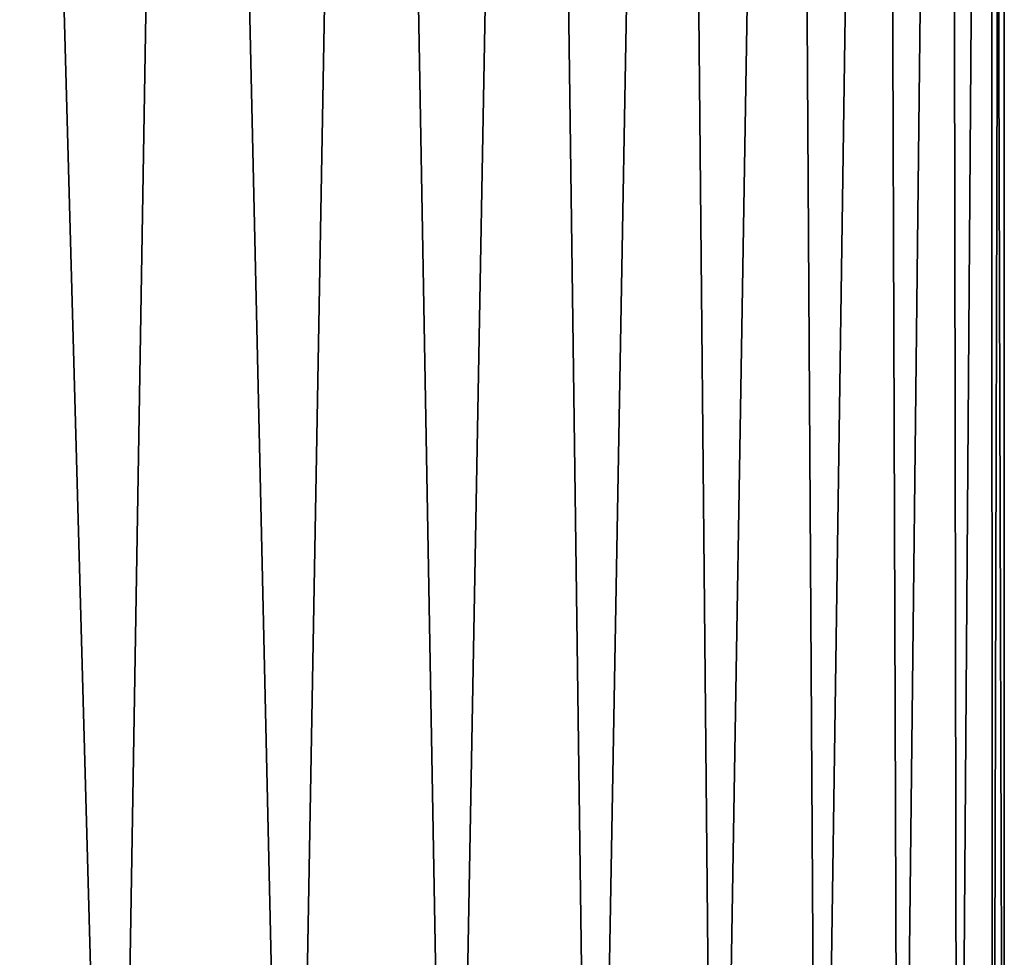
# Model space of a CAD drawing. Header units: metres. Extents: x -23 to 265, y -23 to 70.
# Tile 19 of 64: x 12 to 21, y 20 to 28. Entities that reach past the tile are written whole.
import ezdxf

# ---------------------------------------------------------------- set-up
doc = ezdxf.new("R2010")
doc.units = ezdxf.units.M
doc.layers.add('solid_SWIVIEL_SPOUT_SW0001', color=7, linetype='CONTINUOUS')

msp = doc.modelspace()

# ---------------------------------------------------------------- linework, layer by layer
at = {"layer": 'solid_SWIVIEL_SPOUT_SW0001'}
for points in [[(11.649474, 12.930913, 65.412415), (12.885215, 11.7, 64.51889), (11.756677, 52.5, 65.340218)], [(11.649476, 12.930912, 30.587585), (11.756657, 52.5, 30.659771), (12.885215, 11.7, 31.48111)], [(11.756657, 52.5, 30.659771), (13.562825, 52.5, 32.032776), (12.885215, 11.7, 31.48111)], [(13.562853, 52.5, 63.967201), (11.756677, 52.5, 65.340218), (12.885215, 11.7, 64.51889)], [(13.562853, 52.5, 63.967201), (12.885215, 11.7, 64.51889), (14.483807, 11.7, 63.136772)], [(13.562825, 52.5, 32.032776), (14.483807, 11.7, 32.863228), (12.885215, 11.7, 31.48111)], [(13.562825, 52.5, 32.032776), (15.20973, 52.5, 33.592827), (14.483807, 11.7, 32.863228)], [(15.209751, 52.5, 62.40715), (13.562853, 52.5, 63.967201), (14.483807, 11.7, 63.136772)], [(15.209751, 52.5, 62.40715), (14.483807, 11.7, 63.136772), (15.935305, 11.7, 61.600315)], [(15.20973, 52.5, 33.592827), (15.935305, 11.7, 34.399685), (14.483807, 11.7, 32.863228)], [(15.20973, 52.5, 33.592827), (16.678097, 52.5, 35.321529), (15.935305, 11.7, 34.399685)], [(16.678114, 52.5, 60.678448), (15.209751, 52.5, 62.40715), (15.935305, 11.7, 61.600315)], [(16.678114, 52.5, 60.678448), (15.935305, 11.7, 61.600315), (17.224699, 11.7, 59.925278)], [(16.678097, 52.5, 35.321529), (17.224699, 11.7, 36.074722), (15.935305, 11.7, 34.399685)], [(16.678097, 52.5, 35.321529), (17.951014, 52.5, 37.19891), (17.224699, 11.7, 36.074722)], [(17.951035, 52.5, 58.801056), (16.678114, 52.5, 60.678448), (17.224699, 11.7, 59.925278)], [(17.951035, 52.5, 58.801056), (17.224699, 11.7, 59.925278), (18.338486, 11.7, 58.129288)], [(17.951014, 52.5, 37.19891), (18.338486, 11.7, 37.870712), (17.224699, 11.7, 36.074722)], [(17.951014, 52.5, 37.19891), (19.013714, 52.5, 39.203342), (18.338486, 11.7, 37.870712)], [(19.013735, 52.5, 56.796612), (17.951035, 52.5, 58.801056), (18.338486, 11.7, 58.129288)], [(19.013735, 52.5, 56.796612), (18.338486, 11.7, 58.129288), (19.265717, 11.7, 56.230106)], [(19.013714, 52.5, 39.203342), (19.265717, 11.7, 39.769894), (18.338486, 11.7, 37.870712)], [(19.013714, 52.5, 39.203342), (19.853397, 52.5, 41.310822), (19.265717, 11.7, 39.769894)], [(19.853405, 52.5, 54.689156), (19.013735, 52.5, 56.796612), (19.265717, 11.7, 56.230106)], [(19.853405, 52.5, 54.689156), (19.265717, 11.7, 56.230106), (19.997017, 11.7, 54.246742)], [(19.853397, 52.5, 41.310822), (19.997017, 11.7, 41.753258), (19.265717, 11.7, 39.769894)], [(19.853397, 52.5, 41.310822), (20.460192, 52.5, 43.496334), (19.997017, 11.7, 41.753258)], [(20.460196, 52.5, 52.503654), (19.853405, 52.5, 54.689156), (19.997017, 11.7, 54.246742)], [(20.460196, 52.5, 52.503654), (19.997017, 11.7, 54.246742), (20.524645, 11.7, 52.200169)], [(20.460192, 52.5, 43.496334), (20.524645, 11.7, 43.799831), (19.997017, 11.7, 41.753258)], [(20.460192, 52.5, 43.496334), (20.827164, 52.5, 45.734657), (20.524645, 11.7, 43.799831)], [(20.827164, 52.5, 50.265335), (20.460196, 52.5, 52.503654), (20.524645, 11.7, 52.200169)], [(20.827164, 52.5, 50.265335), (20.524645, 11.7, 52.200169), (20.843363, 11.7, 50.111099)], [(20.827164, 52.5, 45.734657), (20.843363, 11.7, 45.888901), (20.524645, 11.7, 43.799831)], [(20.827164, 52.5, 50.265335), (20.843363, 11.7, 50.111099), (20.950001, 11.7, 48)], [(20.827164, 52.5, 50.265335), (20.950001, 11.7, 48), (20.950001, 52.5, 48)], [(20.827164, 52.5, 45.734657), (20.950001, 52.5, 48), (20.843363, 11.7, 45.888901)], [(20.950001, 52.5, 48), (20.950001, 11.7, 48), (20.843363, 11.7, 45.888901)]]:
    msp.add_3dface(points, dxfattribs=at)

doc.saveas('drawing.dxf')
